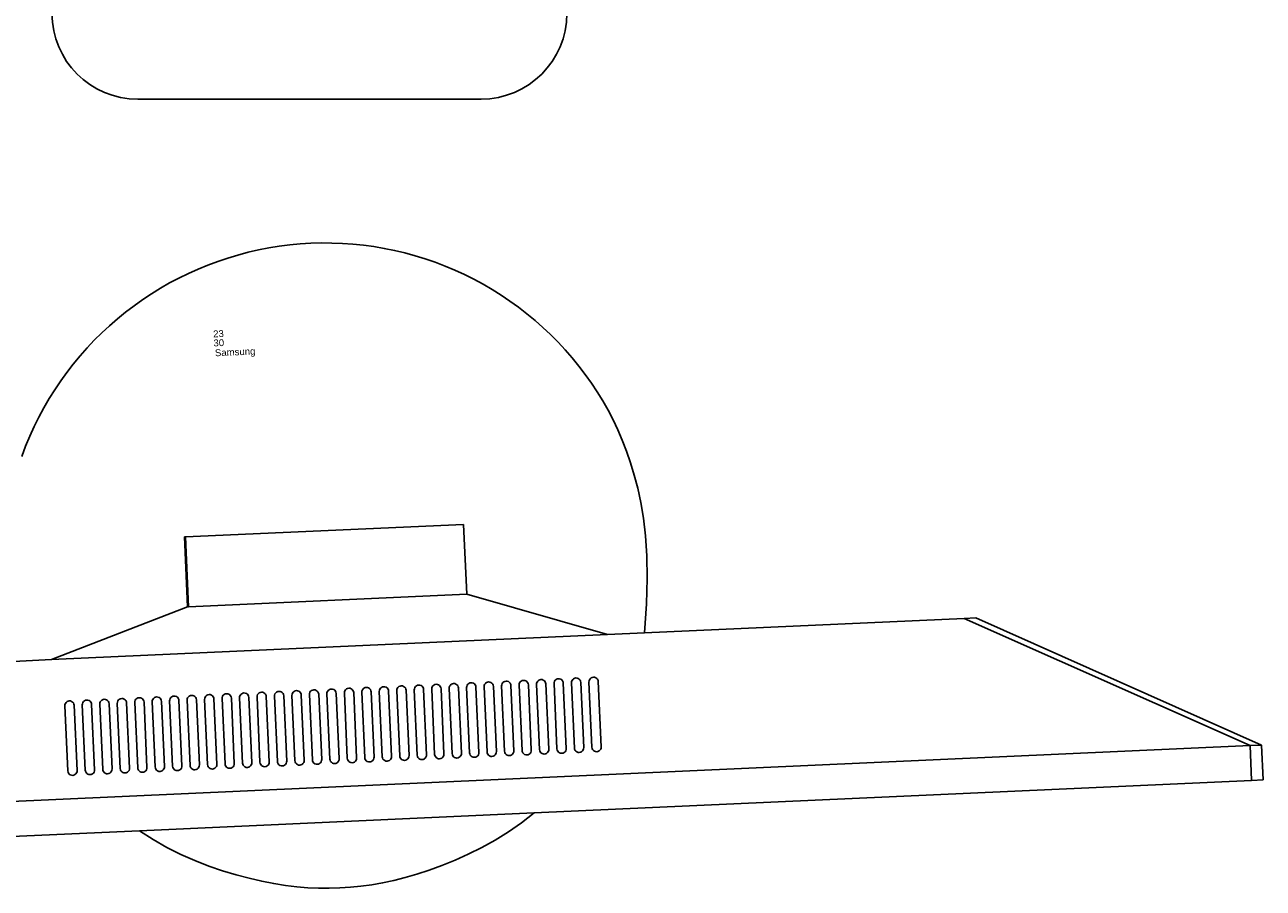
# Model space of a CAD drawing. Header units: inches. Extents: x 38 to 872, y -154 to 346.
# Tile 59 of 99: x 751 to 787, y -61 to -36. Entities that reach past the tile are written whole.
import ezdxf

# ---------------------------------------------------------------- set-up
doc = ezdxf.new("R2010")
doc.units = ezdxf.units.IN
doc.header["$MEASUREMENT"] = 0
doc.layers.add('Edges', color=7, linetype='Continuous')
doc.styles.get("Standard").update_dxf_attribs({"font": 'arial.ttf'})

# ---------------------------------------------------------------- blocks, each defined once
blk = doc.blocks.new('Mesa')
blk.add_lwpolyline([(35.115, 55.723), (45.115, 55.723)])
for centre, start, end in [((35.115, 58.223), 90, 270), ((45.115, 58.223), 270, 90)]:
    blk.add_arc(centre, 2.5, start, end)
for tag, p, flags in [('ID', (4.63, 109.471), 1), ('PC_DISPONIBLES', (4.666, 106.305), 3), ('PC_ACTUALES', (4.642, 104.708), 1)]:
    blk.add_attdef(tag, p, '', height=1, dxfattribs=dict(flags=flags))
blk.add_attdef('POSICION', (4.604, 107.926), '', height=1)
blk = doc.blocks.new('Monitor')
at = {"layer": 'Edges'}
for p, q in [((-3.948, -0.88), (-3.948, 1.157)), ((-3.948, 1.157), (-3.92, 1.157)), ((-3.92, -0.88), (-3.92, 1.157)), ((-3.92, 1.157), (4.192, 1.157)), ((4.192, -0.88), (4.192, 1.157)), ((-7.98, -2.239), (-3.948, -0.88)), ((-3.92, -0.88), (-3.948, -0.88)), ((4.192, -0.88), (-3.92, -0.88)), ((8.235, -2.239), (4.192, -0.88)), ((-7.98, -2.239), (-9.083, -2.239)), ((8.235, -2.239), (-7.98, -2.239)), ((9.31, -2.239), (8.235, -2.239)), ((18.637, -2.239), (9.31, -2.239)), ((18.637, -2.239), (26.788, -6.314)), ((18.637, -2.239), (18.976, -2.239)), ((27.127, -6.314), (18.976, -2.239)), ((-7.645, -3.562), (-7.65, -3.597)), ((-7.65, -3.597), (-7.65, -5.499)), ((-7.645, -3.562), (-7.632, -3.529)), ((-7.61, -3.501), (-7.632, -3.529)), ((-7.582, -3.48), (-7.61, -3.501)), ((-7.549, -3.466), (-7.582, -3.48)), ((-7.514, -3.462), (-7.549, -3.466)), ((-7.479, -3.466), (-7.514, -3.462)), ((-7.446, -3.48), (-7.479, -3.466)), ((-7.418, -3.501), (-7.446, -3.48)), ((-7.397, -3.529), (-7.418, -3.501)), ((-7.383, -3.562), (-7.397, -3.529)), ((-7.378, -3.597), (-7.383, -3.562)), ((-7.378, -5.499), (-7.378, -3.597)), ((-7.141, -3.597), (-7.136, -3.562)), ((-7.141, -5.499), (-7.141, -3.597)), ((-7.136, -3.562), (-7.122, -3.529)), ((-7.122, -3.529), (-7.101, -3.501)), ((-7.101, -3.501), (-7.073, -3.48)), ((-7.073, -3.48), (-7.04, -3.466)), ((-7.04, -3.466), (-7.005, -3.462)), ((-7.005, -3.462), (-6.97, -3.466)), ((-6.97, -3.466), (-6.937, -3.48)), ((-6.937, -3.48), (-6.909, -3.501)), ((-6.909, -3.501), (-6.887, -3.529)), ((-6.887, -3.529), (-6.874, -3.562)), ((-6.874, -3.562), (-6.869, -3.597)), ((-6.869, -3.597), (-6.869, -5.499)), ((-6.631, -3.597), (-6.627, -3.562)), ((-6.631, -5.499), (-6.631, -3.597)), ((-6.627, -3.562), (-6.613, -3.529)), ((-6.613, -3.529), (-6.591, -3.501)), ((-6.591, -3.501), (-6.563, -3.48)), ((-6.563, -3.48), (-6.531, -3.466)), ((-6.531, -3.466), (-6.495, -3.462)), ((-6.495, -3.462), (-6.46, -3.466)), ((-6.46, -3.466), (-6.427, -3.48)), ((-6.427, -3.48), (-6.399, -3.501)), ((-6.399, -3.501), (-6.378, -3.529)), ((-6.378, -3.529), (-6.364, -3.562)), ((-6.364, -3.562), (-6.36, -3.597)), ((-6.36, -3.597), (-6.36, -5.499)), ((-6.122, -3.597), (-6.117, -3.562)), ((-6.122, -3.597), (-6.122, -5.499)), ((-6.117, -3.562), (-6.104, -3.529)), ((-6.104, -3.529), (-6.082, -3.501)), ((-6.082, -3.501), (-6.054, -3.48)), ((-6.054, -3.48), (-6.021, -3.466)), ((-6.021, -3.466), (-5.986, -3.462)), ((-5.986, -3.462), (-5.951, -3.466)), ((-5.951, -3.466), (-5.918, -3.48)), ((-5.918, -3.48), (-5.89, -3.501)), ((-5.89, -3.501), (-5.868, -3.529)), ((-5.868, -3.529), (-5.855, -3.562)), ((-5.855, -3.562), (-5.85, -3.597)), ((-5.85, -3.597), (-5.85, -5.499)), ((-5.612, -3.597), (-5.608, -3.562)), ((-5.612, -3.597), (-5.612, -5.499)), ((-5.608, -3.562), (-5.594, -3.529)), ((-5.594, -3.529), (-5.573, -3.501)), ((-5.573, -3.501), (-5.544, -3.48)), ((-5.544, -3.48), (-5.512, -3.466)), ((-5.512, -3.466), (-5.477, -3.462)), ((-5.477, -3.462), (-5.441, -3.466)), ((-5.441, -3.466), (-5.409, -3.48)), ((-5.409, -3.48), (-5.38, -3.501)), ((-5.38, -3.501), (-5.359, -3.529)), ((-5.359, -3.529), (-5.345, -3.562)), ((-5.345, -3.562), (-5.341, -3.597)), ((-5.341, -3.597), (-5.341, -5.499)), ((-5.103, -3.597), (-5.098, -3.562)), ((-5.103, -3.597), (-5.103, -5.499)), ((-5.085, -3.529), (-5.098, -3.562)), ((-5.063, -3.501), (-5.085, -3.529)), ((-5.035, -3.48), (-5.063, -3.501)), ((-5.002, -3.466), (-5.035, -3.48)), ((-4.967, -3.462), (-5.002, -3.466)), ((-4.932, -3.466), (-4.967, -3.462)), ((-4.899, -3.48), (-4.932, -3.466)), ((-4.871, -3.501), (-4.899, -3.48)), ((-4.849, -3.529), (-4.871, -3.501)), ((-4.836, -3.562), (-4.849, -3.529)), ((-4.831, -3.597), (-4.836, -3.562)), ((-4.831, -5.499), (-4.831, -3.597)), ((-4.589, -3.562), (-4.594, -3.597)), ((-4.594, -3.597), (-4.594, -5.499)), ((-4.575, -3.529), (-4.589, -3.562)), ((-4.554, -3.501), (-4.575, -3.529)), ((-4.526, -3.48), (-4.554, -3.501)), ((-4.493, -3.466), (-4.526, -3.48)), ((-4.458, -3.462), (-4.493, -3.466)), ((-4.423, -3.466), (-4.458, -3.462)), ((-4.39, -3.48), (-4.423, -3.466)), ((-4.362, -3.501), (-4.39, -3.48)), ((-4.34, -3.529), (-4.362, -3.501)), ((-4.326, -3.562), (-4.34, -3.529)), ((-4.322, -3.597), (-4.326, -3.562)), ((-4.322, -5.499), (-4.322, -3.597)), ((-4.079, -3.562), (-4.084, -3.597)), ((-4.084, -3.597), (-4.084, -5.499)), ((-4.066, -3.529), (-4.079, -3.562)), ((-4.044, -3.501), (-4.066, -3.529)), ((-4.016, -3.48), (-4.044, -3.501)), ((-3.983, -3.466), (-4.016, -3.48)), ((-3.948, -3.462), (-3.983, -3.466)), ((-3.913, -3.466), (-3.948, -3.462)), ((-3.88, -3.48), (-3.913, -3.466)), ((-3.852, -3.501), (-3.88, -3.48)), ((-3.831, -3.529), (-3.852, -3.501)), ((-3.817, -3.562), (-3.831, -3.529)), ((-3.812, -3.597), (-3.817, -3.562)), ((-3.812, -5.499), (-3.812, -3.597)), ((-3.57, -3.562), (-3.575, -3.597)), ((-3.575, -3.597), (-3.575, -5.499)), ((-3.556, -3.529), (-3.57, -3.562)), ((-3.535, -3.501), (-3.556, -3.529)), ((-3.507, -3.48), (-3.535, -3.501)), ((-3.474, -3.466), (-3.507, -3.48)), ((-3.439, -3.462), (-3.474, -3.466)), ((-3.404, -3.466), (-3.439, -3.462)), ((-3.371, -3.48), (-3.404, -3.466)), ((-3.343, -3.501), (-3.371, -3.48)), ((-3.321, -3.529), (-3.343, -3.501)), ((-3.308, -3.562), (-3.321, -3.529)), ((-3.303, -3.597), (-3.308, -3.562)), ((-3.303, -5.499), (-3.303, -3.597)), ((-3.065, -3.597), (-3.061, -3.562)), ((-3.065, -3.597), (-3.065, -5.499)), ((-3.061, -3.562), (-3.047, -3.529)), ((-3.047, -3.529), (-3.025, -3.501)), ((-3.025, -3.501), (-2.997, -3.48)), ((-2.997, -3.48), (-2.965, -3.466)), ((-2.965, -3.466), (-2.929, -3.462)), ((-2.929, -3.462), (-2.894, -3.466)), ((-2.894, -3.466), (-2.861, -3.48)), ((-2.861, -3.48), (-2.833, -3.501)), ((-2.833, -3.501), (-2.812, -3.529)), ((-2.812, -3.529), (-2.798, -3.562)), ((-2.798, -3.562), (-2.794, -3.597)), ((-2.794, -3.597), (-2.794, -5.499)), ((-2.556, -3.597), (-2.551, -3.562)), ((-2.556, -3.597), (-2.556, -5.499)), ((-2.551, -3.562), (-2.538, -3.529)), ((-2.538, -3.529), (-2.516, -3.501)), ((-2.516, -3.501), (-2.488, -3.48)), ((-2.488, -3.48), (-2.455, -3.466)), ((-2.455, -3.466), (-2.42, -3.462)), ((-2.42, -3.462), (-2.385, -3.466)), ((-2.385, -3.466), (-2.352, -3.48)), ((-2.352, -3.48), (-2.324, -3.501)), ((-2.324, -3.501), (-2.302, -3.529)), ((-2.302, -3.529), (-2.289, -3.562)), ((-2.289, -3.562), (-2.284, -3.597)), ((-2.284, -3.597), (-2.284, -5.499)), ((-2.046, -3.597), (-2.042, -3.562)), ((-2.046, -3.597), (-2.046, -5.499)), ((-2.042, -3.562), (-2.028, -3.529)), ((-2.028, -3.529), (-2.007, -3.501)), ((-2.007, -3.501), (-1.978, -3.48)), ((-1.978, -3.48), (-1.946, -3.466)), ((-1.946, -3.466), (-1.91, -3.462)), ((-1.91, -3.462), (-1.875, -3.466)), ((-1.875, -3.466), (-1.843, -3.48)), ((-1.843, -3.48), (-1.814, -3.501)), ((-1.814, -3.501), (-1.793, -3.529)), ((-1.793, -3.529), (-1.779, -3.562)), ((-1.779, -3.562), (-1.775, -3.597)), ((-1.775, -3.597), (-1.775, -5.499)), ((-1.532, -3.562), (-1.537, -3.597)), ((-1.537, -3.597), (-1.537, -5.499)), ((-1.519, -3.529), (-1.532, -3.562)), ((-1.497, -3.501), (-1.519, -3.529)), ((-1.469, -3.48), (-1.497, -3.501)), ((-1.436, -3.466), (-1.469, -3.48)), ((-1.401, -3.462), (-1.436, -3.466)), ((-1.366, -3.466), (-1.401, -3.462)), ((-1.333, -3.48), (-1.366, -3.466)), ((-1.305, -3.501), (-1.333, -3.48)), ((-1.283, -3.529), (-1.305, -3.501)), ((-1.27, -3.562), (-1.283, -3.529)), ((-1.265, -3.597), (-1.27, -3.562)), ((-1.265, -5.499), (-1.265, -3.597)), ((-1.023, -3.562), (-1.027, -3.597)), ((-1.027, -3.597), (-1.027, -5.499)), ((-1.009, -3.529), (-1.023, -3.562)), ((-0.988, -3.501), (-1.009, -3.529)), ((-0.96, -3.48), (-0.988, -3.501)), ((-0.927, -3.466), (-0.96, -3.48)), ((-0.892, -3.462), (-0.927, -3.466)), ((-0.856, -3.466), (-0.892, -3.462)), ((-0.824, -3.48), (-0.856, -3.466)), ((-0.796, -3.501), (-0.824, -3.48)), ((-0.774, -3.529), (-0.796, -3.501)), ((-0.76, -3.562), (-0.774, -3.529)), ((-0.756, -3.597), (-0.76, -3.562)), ((-0.756, -5.499), (-0.756, -3.597)), ((-0.513, -3.562), (-0.518, -3.597)), ((-0.518, -3.597), (-0.518, -5.499)), ((-0.5, -3.529), (-0.513, -3.562)), ((-0.478, -3.501), (-0.5, -3.529)), ((-0.45, -3.48), (-0.478, -3.501)), ((-0.417, -3.466), (-0.45, -3.48)), ((-0.382, -3.462), (-0.417, -3.466)), ((-0.347, -3.466), (-0.382, -3.462)), ((-0.314, -3.48), (-0.347, -3.466)), ((-0.286, -3.501), (-0.314, -3.48)), ((-0.265, -3.529), (-0.286, -3.501)), ((-0.251, -3.562), (-0.265, -3.529)), ((-0.246, -3.597), (-0.251, -3.562)), ((-0.246, -5.499), (-0.246, -3.597)), ((-0.009, -3.597), (-0.004, -3.562)), ((-0.009, -3.597), (-0.009, -5.499)), ((-0.004, -3.562), (0.01, -3.529)), ((0.01, -3.529), (0.031, -3.501)), ((0.031, -3.501), (0.059, -3.48)), ((0.059, -3.48), (0.092, -3.466)), ((0.092, -3.466), (0.127, -3.462)), ((0.127, -3.462), (0.162, -3.466)), ((0.162, -3.466), (0.195, -3.48)), ((0.195, -3.48), (0.223, -3.501)), ((0.223, -3.501), (0.245, -3.529)), ((0.245, -3.529), (0.258, -3.562)), ((0.258, -3.562), (0.263, -3.597)), ((0.263, -3.597), (0.263, -5.499)), ((0.501, -3.597), (0.505, -3.562)), ((0.501, -3.597), (0.501, -5.499)), ((0.519, -3.529), (0.505, -3.562)), ((0.541, -3.501), (0.519, -3.529)), ((0.569, -3.48), (0.541, -3.501)), ((0.602, -3.466), (0.569, -3.48)), ((0.637, -3.462), (0.602, -3.466)), ((0.672, -3.466), (0.637, -3.462)), ((0.705, -3.48), (0.672, -3.466)), ((0.733, -3.501), (0.705, -3.48)), ((0.754, -3.529), (0.733, -3.501)), ((0.768, -3.562), (0.754, -3.529)), ((0.773, -3.597), (0.768, -3.562)), ((0.773, -5.499), (0.773, -3.597)), ((1.015, -3.562), (1.01, -3.597)), ((1.01, -3.597), (1.01, -5.499)), ((1.028, -3.529), (1.015, -3.562)), ((1.05, -3.501), (1.028, -3.529)), ((1.078, -3.48), (1.05, -3.501)), ((1.111, -3.466), (1.078, -3.48)), ((1.146, -3.462), (1.111, -3.466)), ((1.181, -3.466), (1.146, -3.462)), ((1.214, -3.48), (1.181, -3.466)), ((1.242, -3.501), (1.214, -3.48)), ((1.264, -3.529), (1.242, -3.501)), ((1.277, -3.562), (1.264, -3.529)), ((1.282, -3.597), (1.277, -3.562)), ((1.282, -5.499), (1.282, -3.597)), ((1.524, -3.562), (1.52, -3.597)), ((1.52, -3.597), (1.52, -5.499)), ((1.538, -3.529), (1.524, -3.562)), ((1.559, -3.501), (1.538, -3.529)), ((1.588, -3.48), (1.559, -3.501)), ((1.62, -3.466), (1.588, -3.48)), ((1.656, -3.462), (1.62, -3.466)), ((1.691, -3.466), (1.656, -3.462)), ((1.723, -3.48), (1.691, -3.466)), ((1.752, -3.501), (1.723, -3.48)), ((1.773, -3.529), (1.752, -3.501)), ((1.787, -3.562), (1.773, -3.529)), ((1.791, -3.597), (1.787, -3.562)), ((1.791, -5.499), (1.791, -3.597)), ((2.034, -3.562), (2.029, -3.597)), ((2.029, -3.597), (2.029, -5.499)), ((2.047, -3.529), (2.034, -3.562)), ((2.069, -3.501), (2.047, -3.529)), ((2.097, -3.48), (2.069, -3.501)), ((2.13, -3.466), (2.097, -3.48)), ((2.165, -3.462), (2.13, -3.466)), ((2.2, -3.466), (2.165, -3.462)), ((2.233, -3.48), (2.2, -3.466)), ((2.261, -3.501), (2.233, -3.48)), ((2.283, -3.529), (2.261, -3.501)), ((2.296, -3.562), (2.283, -3.529)), ((2.301, -3.597), (2.296, -3.562)), ((2.301, -5.499), (2.301, -3.597)), ((2.543, -3.562), (2.539, -3.597)), ((2.539, -3.597), (2.539, -5.499)), ((2.557, -3.529), (2.543, -3.562)), ((2.578, -3.501), (2.557, -3.529)), ((2.606, -3.48), (2.578, -3.501)), ((2.639, -3.466), (2.606, -3.48)), ((2.674, -3.462), (2.639, -3.466)), ((2.71, -3.466), (2.674, -3.462)), ((2.742, -3.48), (2.71, -3.466)), ((2.77, -3.501), (2.742, -3.48)), ((2.792, -3.529), (2.77, -3.501)), ((2.806, -3.562), (2.792, -3.529)), ((2.81, -3.597), (2.806, -3.562)), ((2.81, -5.499), (2.81, -3.597)), ((3.053, -3.562), (3.048, -3.597)), ((3.048, -3.597), (3.048, -5.499)), ((3.053, -3.562), (3.066, -3.529)), ((3.066, -3.529), (3.088, -3.501)), ((3.088, -3.501), (3.116, -3.48)), ((3.116, -3.48), (3.149, -3.466)), ((3.149, -3.466), (3.184, -3.462)), ((3.184, -3.462), (3.219, -3.466)), ((3.219, -3.466), (3.252, -3.48)), ((3.28, -3.501), (3.252, -3.48)), ((3.301, -3.529), (3.28, -3.501)), ((3.315, -3.562), (3.301, -3.529)), ((3.32, -3.597), (3.315, -3.562)), ((3.32, -5.499), (3.32, -3.597)), ((3.562, -3.562), (3.557, -3.597)), ((3.557, -3.597), (3.557, -5.499)), ((3.576, -3.529), (3.562, -3.562)), ((3.597, -3.501), (3.576, -3.529)), ((3.625, -3.48), (3.597, -3.501)), ((3.658, -3.466), (3.625, -3.48)), ((3.693, -3.462), (3.658, -3.466)), ((3.728, -3.466), (3.693, -3.462)), ((3.761, -3.48), (3.728, -3.466)), ((3.789, -3.501), (3.761, -3.48)), ((3.811, -3.529), (3.789, -3.501)), ((3.825, -3.562), (3.811, -3.529)), ((3.829, -3.597), (3.825, -3.562)), ((3.829, -5.499), (3.829, -3.597)), ((4.071, -3.562), (4.067, -3.597)), ((4.067, -3.597), (4.067, -5.499)), ((4.085, -3.529), (4.071, -3.562)), ((4.107, -3.501), (4.085, -3.529)), ((4.135, -3.48), (4.107, -3.501)), ((4.168, -3.466), (4.135, -3.48)), ((4.203, -3.462), (4.168, -3.466)), ((4.238, -3.466), (4.203, -3.462)), ((4.271, -3.48), (4.238, -3.466)), ((4.299, -3.501), (4.271, -3.48)), ((4.32, -3.529), (4.299, -3.501)), ((4.334, -3.562), (4.32, -3.529)), ((4.339, -3.597), (4.334, -3.562)), ((4.339, -5.499), (4.339, -3.597)), ((4.581, -3.562), (4.576, -3.597)), ((4.576, -3.597), (4.576, -5.499)), ((4.595, -3.529), (4.581, -3.562)), ((4.616, -3.501), (4.595, -3.529)), ((4.644, -3.48), (4.616, -3.501)), ((4.677, -3.466), (4.644, -3.48)), ((4.712, -3.462), (4.677, -3.466)), ((4.747, -3.466), (4.712, -3.462)), ((4.78, -3.48), (4.747, -3.466)), ((4.808, -3.501), (4.78, -3.48)), ((4.83, -3.529), (4.808, -3.501)), ((4.843, -3.562), (4.83, -3.529)), ((4.848, -3.597), (4.843, -3.562)), ((4.848, -5.499), (4.848, -3.597)), ((5.086, -3.597), (5.09, -3.562)), ((5.086, -3.597), (5.086, -5.499)), ((5.104, -3.529), (5.09, -3.562)), ((5.126, -3.501), (5.104, -3.529)), ((5.154, -3.48), (5.126, -3.501)), ((5.186, -3.466), (5.154, -3.48)), ((5.222, -3.462), (5.186, -3.466)), ((5.257, -3.466), (5.222, -3.462)), ((5.29, -3.48), (5.257, -3.466)), ((5.318, -3.501), (5.29, -3.48)), ((5.339, -3.529), (5.318, -3.501)), ((5.353, -3.562), (5.339, -3.529)), ((5.357, -3.597), (5.353, -3.562)), ((5.357, -5.499), (5.357, -3.597)), ((5.6, -3.562), (5.595, -3.597)), ((5.595, -3.597), (5.595, -5.499)), ((5.613, -3.529), (5.6, -3.562)), ((5.635, -3.501), (5.613, -3.529)), ((5.663, -3.48), (5.635, -3.501)), ((5.696, -3.466), (5.663, -3.48)), ((5.731, -3.462), (5.696, -3.466)), ((5.766, -3.466), (5.731, -3.462)), ((5.799, -3.48), (5.766, -3.466)), ((5.827, -3.501), (5.799, -3.48)), ((5.849, -3.529), (5.827, -3.501)), ((5.862, -3.562), (5.849, -3.529)), ((5.867, -3.597), (5.862, -3.562)), ((5.867, -5.499), (5.867, -3.597)), ((6.109, -3.562), (6.105, -3.597)), ((6.105, -3.597), (6.105, -5.499)), ((6.123, -3.529), (6.109, -3.562)), ((6.144, -3.501), (6.123, -3.529)), ((6.173, -3.48), (6.144, -3.501)), ((6.205, -3.466), (6.173, -3.48)), ((6.24, -3.462), (6.205, -3.466)), ((6.276, -3.466), (6.24, -3.462)), ((6.308, -3.48), (6.276, -3.466)), ((6.337, -3.501), (6.308, -3.48)), ((6.358, -3.529), (6.337, -3.501)), ((6.372, -3.562), (6.358, -3.529)), ((6.376, -3.597), (6.372, -3.562)), ((6.376, -5.499), (6.376, -3.597)), ((6.614, -3.597), (6.619, -3.562)), ((6.614, -3.597), (6.614, -5.499)), ((6.632, -3.529), (6.619, -3.562)), ((6.654, -3.501), (6.632, -3.529)), ((6.682, -3.48), (6.654, -3.501)), ((6.715, -3.466), (6.682, -3.48)), ((6.75, -3.462), (6.715, -3.466)), ((6.785, -3.466), (6.75, -3.462)), ((6.818, -3.48), (6.785, -3.466)), ((6.846, -3.501), (6.818, -3.48)), ((6.868, -3.529), (6.846, -3.501)), ((6.881, -3.562), (6.868, -3.529)), ((6.886, -3.597), (6.881, -3.562)), ((6.886, -5.499), (6.886, -3.597)), ((7.128, -3.562), (7.123, -3.597)), ((7.123, -3.597), (7.123, -5.499)), ((7.142, -3.529), (7.128, -3.562)), ((7.163, -3.501), (7.142, -3.529)), ((7.191, -3.48), (7.163, -3.501)), ((7.224, -3.466), (7.191, -3.48)), ((7.259, -3.462), (7.224, -3.466)), ((7.294, -3.466), (7.259, -3.462)), ((7.327, -3.48), (7.294, -3.466)), ((7.355, -3.501), (7.327, -3.48)), ((7.377, -3.529), (7.355, -3.501)), ((7.391, -3.562), (7.377, -3.529)), ((7.395, -3.597), (7.391, -3.562)), ((7.395, -5.499), (7.395, -3.597)), ((7.638, -3.562), (7.633, -3.597)), ((7.633, -3.597), (7.633, -5.499)), ((7.638, -3.562), (7.651, -3.529)), ((7.651, -3.529), (7.673, -3.501)), ((7.673, -3.501), (7.701, -3.48)), ((7.701, -3.48), (7.734, -3.466)), ((7.769, -3.462), (7.734, -3.466)), ((7.804, -3.466), (7.769, -3.462)), ((7.837, -3.48), (7.804, -3.466)), ((7.865, -3.501), (7.837, -3.48)), ((7.886, -3.529), (7.865, -3.501)), ((7.9, -3.562), (7.886, -3.529)), ((7.905, -3.597), (7.9, -3.562)), ((7.905, -5.499), (7.905, -3.597)), ((-7.65, -5.499), (-7.645, -5.534)), ((-7.645, -5.534), (-7.632, -5.567)), ((-7.632, -5.567), (-7.61, -5.595)), ((-7.61, -5.595), (-7.582, -5.617)), ((-7.582, -5.617), (-7.549, -5.631)), ((-7.549, -5.631), (-7.514, -5.635)), ((-7.514, -5.635), (-7.479, -5.631)), ((-7.479, -5.631), (-7.446, -5.617)), ((-7.446, -5.617), (-7.418, -5.595)), ((-7.418, -5.595), (-7.397, -5.567)), ((-7.397, -5.567), (-7.383, -5.534)), ((-7.383, -5.534), (-7.378, -5.499)), ((-7.136, -5.534), (-7.141, -5.499)), ((-7.122, -5.567), (-7.136, -5.534)), ((-7.101, -5.595), (-7.122, -5.567)), ((-7.073, -5.617), (-7.101, -5.595)), ((-7.04, -5.631), (-7.073, -5.617)), ((-7.005, -5.635), (-7.04, -5.631)), ((-6.97, -5.631), (-7.005, -5.635)), ((-6.937, -5.617), (-6.97, -5.631)), ((-6.909, -5.595), (-6.937, -5.617)), ((-6.887, -5.567), (-6.909, -5.595)), ((-6.874, -5.534), (-6.887, -5.567)), ((-6.869, -5.499), (-6.874, -5.534)), ((-6.627, -5.534), (-6.631, -5.499)), ((-6.613, -5.567), (-6.627, -5.534)), ((-6.591, -5.595), (-6.613, -5.567)), ((-6.563, -5.617), (-6.591, -5.595)), ((-6.531, -5.631), (-6.563, -5.617)), ((-6.495, -5.635), (-6.531, -5.631)), ((-6.46, -5.631), (-6.495, -5.635)), ((-6.427, -5.617), (-6.46, -5.631)), ((-6.399, -5.595), (-6.427, -5.617)), ((-6.378, -5.567), (-6.399, -5.595)), ((-6.364, -5.534), (-6.378, -5.567)), ((-6.36, -5.499), (-6.364, -5.534)), ((-6.117, -5.534), (-6.122, -5.499)), ((-6.104, -5.567), (-6.117, -5.534)), ((-6.082, -5.595), (-6.104, -5.567)), ((-6.054, -5.617), (-6.082, -5.595)), ((-6.021, -5.631), (-6.054, -5.617)), ((-5.986, -5.635), (-6.021, -5.631)), ((-5.951, -5.631), (-5.986, -5.635)), ((-5.918, -5.617), (-5.951, -5.631)), ((-5.89, -5.595), (-5.918, -5.617)), ((-5.868, -5.567), (-5.89, -5.595)), ((-5.855, -5.534), (-5.868, -5.567)), ((-5.85, -5.499), (-5.855, -5.534)), ((-5.608, -5.534), (-5.612, -5.499)), ((-5.594, -5.567), (-5.608, -5.534)), ((-5.573, -5.595), (-5.594, -5.567)), ((-5.544, -5.617), (-5.573, -5.595)), ((-5.512, -5.631), (-5.544, -5.617)), ((-5.477, -5.635), (-5.512, -5.631)), ((-5.441, -5.631), (-5.477, -5.635)), ((-5.409, -5.617), (-5.441, -5.631)), ((-5.38, -5.595), (-5.409, -5.617)), ((-5.359, -5.567), (-5.38, -5.595)), ((-5.345, -5.534), (-5.359, -5.567)), ((-5.341, -5.499), (-5.345, -5.534)), ((-5.098, -5.534), (-5.103, -5.499)), ((-5.098, -5.534), (-5.085, -5.567)), ((-5.085, -5.567), (-5.063, -5.595)), ((-5.035, -5.617), (-5.063, -5.595)), ((-5.002, -5.631), (-5.035, -5.617)), ((-5.002, -5.631), (-4.967, -5.635)), ((-4.967, -5.635), (-4.932, -5.631)), ((-4.932, -5.631), (-4.899, -5.617)), ((-4.899, -5.617), (-4.871, -5.595)), ((-4.871, -5.595), (-4.849, -5.567)), ((-4.849, -5.567), (-4.836, -5.534)), ((-4.836, -5.534), (-4.831, -5.499)), ((-4.594, -5.499), (-4.589, -5.534)), ((-4.589, -5.534), (-4.575, -5.567)), ((-4.575, -5.567), (-4.554, -5.595)), ((-4.554, -5.595), (-4.526, -5.617)), ((-4.526, -5.617), (-4.493, -5.631)), ((-4.493, -5.631), (-4.458, -5.635)), ((-4.458, -5.635), (-4.423, -5.631)), ((-4.423, -5.631), (-4.39, -5.617)), ((-4.39, -5.617), (-4.362, -5.595)), ((-4.362, -5.595), (-4.34, -5.567)), ((-4.34, -5.567), (-4.326, -5.534)), ((-4.326, -5.534), (-4.322, -5.499)), ((-4.084, -5.499), (-4.079, -5.534)), ((-4.079, -5.534), (-4.066, -5.567)), ((-4.066, -5.567), (-4.044, -5.595)), ((-4.044, -5.595), (-4.016, -5.617)), ((-4.016, -5.617), (-3.983, -5.631)), ((-3.983, -5.631), (-3.948, -5.635)), ((-3.948, -5.635), (-3.913, -5.631)), ((-3.913, -5.631), (-3.88, -5.617)), ((-3.88, -5.617), (-3.852, -5.595)), ((-3.852, -5.595), (-3.831, -5.567)), ((-3.831, -5.567), (-3.817, -5.534)), ((-3.817, -5.534), (-3.812, -5.499)), ((-3.575, -5.499), (-3.57, -5.534)), ((-3.57, -5.534), (-3.556, -5.567)), ((-3.556, -5.567), (-3.535, -5.595)), ((-3.535, -5.595), (-3.507, -5.617)), ((-3.507, -5.617), (-3.474, -5.631)), ((-3.474, -5.631), (-3.439, -5.635)), ((-3.439, -5.635), (-3.404, -5.631)), ((-3.404, -5.631), (-3.371, -5.617)), ((-3.371, -5.617), (-3.343, -5.595)), ((-3.343, -5.595), (-3.321, -5.567)), ((-3.321, -5.567), (-3.308, -5.534)), ((-3.308, -5.534), (-3.303, -5.499)), ((-3.061, -5.534), (-3.065, -5.499)), ((-3.047, -5.567), (-3.061, -5.534)), ((-3.025, -5.595), (-3.047, -5.567)), ((-2.997, -5.617), (-3.025, -5.595)), ((-2.965, -5.631), (-2.997, -5.617)), ((-2.929, -5.635), (-2.965, -5.631)), ((-2.894, -5.631), (-2.929, -5.635)), ((-2.861, -5.617), (-2.894, -5.631)), ((-2.833, -5.595), (-2.861, -5.617)), ((-2.812, -5.567), (-2.833, -5.595)), ((-2.798, -5.534), (-2.812, -5.567)), ((-2.794, -5.499), (-2.798, -5.534)), ((-2.551, -5.534), (-2.556, -5.499)), ((-2.538, -5.567), (-2.551, -5.534)), ((-2.516, -5.595), (-2.538, -5.567)), ((-2.488, -5.617), (-2.516, -5.595)), ((-2.455, -5.631), (-2.488, -5.617)), ((-2.42, -5.635), (-2.455, -5.631)), ((-2.385, -5.631), (-2.42, -5.635)), ((-2.352, -5.617), (-2.385, -5.631)), ((-2.324, -5.595), (-2.352, -5.617)), ((-2.302, -5.567), (-2.324, -5.595)), ((-2.289, -5.534), (-2.302, -5.567)), ((-2.284, -5.499), (-2.289, -5.534)), ((-2.042, -5.534), (-2.046, -5.499)), ((-2.028, -5.567), (-2.042, -5.534)), ((-2.007, -5.595), (-2.028, -5.567)), ((-1.978, -5.617), (-2.007, -5.595)), ((-1.946, -5.631), (-1.978, -5.617)), ((-1.91, -5.635), (-1.946, -5.631)), ((-1.875, -5.631), (-1.91, -5.635)), ((-1.843, -5.617), (-1.875, -5.631)), ((-1.814, -5.595), (-1.843, -5.617)), ((-1.793, -5.567), (-1.814, -5.595)), ((-1.779, -5.534), (-1.793, -5.567)), ((-1.775, -5.499), (-1.779, -5.534)), ((-1.537, -5.499), (-1.532, -5.534)), ((-1.532, -5.534), (-1.519, -5.567)), ((-1.519, -5.567), (-1.497, -5.595)), ((-1.497, -5.595), (-1.469, -5.617)), ((-1.469, -5.617), (-1.436, -5.631)), ((-1.436, -5.631), (-1.401, -5.635)), ((-1.401, -5.635), (-1.366, -5.631)), ((-1.366, -5.631), (-1.333, -5.617)), ((-1.333, -5.617), (-1.305, -5.595)), ((-1.305, -5.595), (-1.283, -5.567)), ((-1.283, -5.567), (-1.27, -5.534)), ((-1.27, -5.534), (-1.265, -5.499)), ((-1.027, -5.499), (-1.023, -5.534)), ((-1.023, -5.534), (-1.009, -5.567)), ((-1.009, -5.567), (-0.988, -5.595)), ((-0.988, -5.595), (-0.96, -5.617)), ((-0.96, -5.617), (-0.927, -5.631)), ((-0.927, -5.631), (-0.892, -5.635)), ((-0.892, -5.635), (-0.856, -5.631)), ((-0.856, -5.631), (-0.824, -5.617)), ((-0.824, -5.617), (-0.796, -5.595)), ((-0.796, -5.595), (-0.774, -5.567)), ((-0.774, -5.567), (-0.76, -5.534)), ((-0.76, -5.534), (-0.756, -5.499)), ((-0.518, -5.499), (-0.513, -5.534)), ((-0.513, -5.534), (-0.5, -5.567)), ((-0.5, -5.567), (-0.478, -5.595)), ((-0.478, -5.595), (-0.45, -5.617)), ((-0.45, -5.617), (-0.417, -5.631)), ((-0.417, -5.631), (-0.382, -5.635)), ((-0.382, -5.635), (-0.347, -5.631)), ((-0.347, -5.631), (-0.314, -5.617)), ((-0.314, -5.617), (-0.286, -5.595)), ((-0.286, -5.595), (-0.265, -5.567)), ((-0.265, -5.567), (-0.251, -5.534)), ((-0.251, -5.534), (-0.246, -5.499)), ((-0.004, -5.534), (-0.009, -5.499)), ((0.01, -5.567), (-0.004, -5.534)), ((0.031, -5.595), (0.01, -5.567)), ((0.059, -5.617), (0.031, -5.595)), ((0.092, -5.631), (0.059, -5.617)), ((0.127, -5.635), (0.092, -5.631)), ((0.162, -5.631), (0.127, -5.635)), ((0.195, -5.617), (0.162, -5.631)), ((0.223, -5.595), (0.195, -5.617)), ((0.245, -5.567), (0.223, -5.595)), ((0.258, -5.534), (0.245, -5.567)), ((0.263, -5.499), (0.258, -5.534)), ((0.501, -5.499), (0.505, -5.534)), ((0.505, -5.534), (0.519, -5.567)), ((0.519, -5.567), (0.541, -5.595)), ((0.541, -5.595), (0.569, -5.617)), ((0.569, -5.617), (0.602, -5.631)), ((0.602, -5.631), (0.637, -5.635)), ((0.637, -5.635), (0.672, -5.631)), ((0.672, -5.631), (0.705, -5.617)), ((0.705, -5.617), (0.733, -5.595)), ((0.733, -5.595), (0.754, -5.567)), ((0.754, -5.567), (0.768, -5.534)), ((0.768, -5.534), (0.773, -5.499)), ((1.01, -5.499), (1.015, -5.534)), ((1.015, -5.534), (1.028, -5.567)), ((1.028, -5.567), (1.05, -5.595)), ((1.05, -5.595), (1.078, -5.617)), ((1.078, -5.617), (1.111, -5.631)), ((1.111, -5.631), (1.146, -5.635)), ((1.146, -5.635), (1.181, -5.631)), ((1.181, -5.631), (1.214, -5.617)), ((1.214, -5.617), (1.242, -5.595)), ((1.242, -5.595), (1.264, -5.567)), ((1.264, -5.567), (1.277, -5.534)), ((1.277, -5.534), (1.282, -5.499)), ((1.52, -5.499), (1.524, -5.534)), ((1.524, -5.534), (1.538, -5.567)), ((1.538, -5.567), (1.559, -5.595)), ((1.559, -5.595), (1.588, -5.617)), ((1.588, -5.617), (1.62, -5.631)), ((1.62, -5.631), (1.656, -5.635)), ((1.656, -5.635), (1.691, -5.631)), ((1.691, -5.631), (1.723, -5.617)), ((1.723, -5.617), (1.752, -5.595)), ((1.752, -5.595), (1.773, -5.567)), ((1.773, -5.567), (1.787, -5.534)), ((1.787, -5.534), (1.791, -5.499)), ((2.029, -5.499), (2.034, -5.534)), ((2.034, -5.534), (2.047, -5.567)), ((2.047, -5.567), (2.069, -5.595)), ((2.069, -5.595), (2.097, -5.617)), ((2.097, -5.617), (2.13, -5.631)), ((2.13, -5.631), (2.165, -5.635)), ((2.165, -5.635), (2.2, -5.631)), ((2.2, -5.631), (2.233, -5.617)), ((2.233, -5.617), (2.261, -5.595)), ((2.261, -5.595), (2.283, -5.567)), ((2.283, -5.567), (2.296, -5.534)), ((2.296, -5.534), (2.301, -5.499)), ((2.539, -5.499), (2.543, -5.534)), ((2.543, -5.534), (2.557, -5.567)), ((2.557, -5.567), (2.578, -5.595)), ((2.578, -5.595), (2.606, -5.617)), ((2.606, -5.617), (2.639, -5.631)), ((2.639, -5.631), (2.674, -5.635)), ((2.674, -5.635), (2.71, -5.631)), ((2.71, -5.631), (2.742, -5.617)), ((2.742, -5.617), (2.77, -5.595)), ((2.77, -5.595), (2.792, -5.567)), ((2.792, -5.567), (2.806, -5.534)), ((2.806, -5.534), (2.81, -5.499)), ((3.048, -5.499), (3.053, -5.534)), ((3.053, -5.534), (3.066, -5.567)), ((3.066, -5.567), (3.088, -5.595)), ((3.088, -5.595), (3.116, -5.617)), ((3.116, -5.617), (3.149, -5.631)), ((3.149, -5.631), (3.184, -5.635)), ((3.184, -5.635), (3.219, -5.631)), ((3.219, -5.631), (3.252, -5.617)), ((3.252, -5.617), (3.28, -5.595)), ((3.28, -5.595), (3.301, -5.567)), ((3.301, -5.567), (3.315, -5.534)), ((3.315, -5.534), (3.32, -5.499)), ((3.557, -5.499), (3.562, -5.534)), ((3.562, -5.534), (3.576, -5.567)), ((3.576, -5.567), (3.597, -5.595)), ((3.597, -5.595), (3.625, -5.617)), ((3.625, -5.617), (3.658, -5.631)), ((3.658, -5.631), (3.693, -5.635)), ((3.693, -5.635), (3.728, -5.631)), ((3.728, -5.631), (3.761, -5.617)), ((3.761, -5.617), (3.789, -5.595)), ((3.789, -5.595), (3.811, -5.567)), ((3.811, -5.567), (3.825, -5.534)), ((3.825, -5.534), (3.829, -5.499)), ((4.067, -5.499), (4.071, -5.534)), ((4.071, -5.534), (4.085, -5.567)), ((4.085, -5.567), (4.107, -5.595)), ((4.107, -5.595), (4.135, -5.617)), ((4.135, -5.617), (4.168, -5.631)), ((4.168, -5.631), (4.203, -5.635)), ((4.203, -5.635), (4.238, -5.631)), ((4.238, -5.631), (4.271, -5.617)), ((4.271, -5.617), (4.299, -5.595)), ((4.299, -5.595), (4.32, -5.567)), ((4.32, -5.567), (4.334, -5.534)), ((4.334, -5.534), (4.339, -5.499)), ((4.576, -5.499), (4.581, -5.534)), ((4.581, -5.534), (4.595, -5.567)), ((4.595, -5.567), (4.616, -5.595)), ((4.616, -5.595), (4.644, -5.617)), ((4.644, -5.617), (4.677, -5.631)), ((4.677, -5.631), (4.712, -5.635)), ((4.712, -5.635), (4.747, -5.631)), ((4.747, -5.631), (4.78, -5.617)), ((4.78, -5.617), (4.808, -5.595)), ((4.808, -5.595), (4.83, -5.567)), ((4.83, -5.567), (4.843, -5.534)), ((4.843, -5.534), (4.848, -5.499)), ((5.09, -5.534), (5.086, -5.499)), ((5.104, -5.567), (5.09, -5.534)), ((5.104, -5.567), (5.126, -5.595)), ((5.126, -5.595), (5.154, -5.617)), ((5.154, -5.617), (5.186, -5.631)), ((5.186, -5.631), (5.222, -5.635)), ((5.222, -5.635), (5.257, -5.631)), ((5.257, -5.631), (5.29, -5.617)), ((5.29, -5.617), (5.318, -5.595)), ((5.318, -5.595), (5.339, -5.567)), ((5.339, -5.567), (5.353, -5.534)), ((5.353, -5.534), (5.357, -5.499)), ((5.595, -5.499), (5.6, -5.534)), ((5.6, -5.534), (5.613, -5.567)), ((5.613, -5.567), (5.635, -5.595)), ((5.635, -5.595), (5.663, -5.617)), ((5.663, -5.617), (5.696, -5.631)), ((5.696, -5.631), (5.731, -5.635)), ((5.731, -5.635), (5.766, -5.631)), ((5.766, -5.631), (5.799, -5.617)), ((5.799, -5.617), (5.827, -5.595)), ((5.827, -5.595), (5.849, -5.567)), ((5.849, -5.567), (5.862, -5.534)), ((5.862, -5.534), (5.867, -5.499)), ((6.105, -5.499), (6.109, -5.534)), ((6.109, -5.534), (6.123, -5.567)), ((6.123, -5.567), (6.144, -5.595)), ((6.144, -5.595), (6.173, -5.617)), ((6.173, -5.617), (6.205, -5.631)), ((6.205, -5.631), (6.24, -5.635)), ((6.24, -5.635), (6.276, -5.631)), ((6.276, -5.631), (6.308, -5.617)), ((6.308, -5.617), (6.337, -5.595)), ((6.337, -5.595), (6.358, -5.567)), ((6.358, -5.567), (6.372, -5.534)), ((6.372, -5.534), (6.376, -5.499)), ((6.619, -5.534), (6.614, -5.499)), ((6.632, -5.567), (6.619, -5.534)), ((6.654, -5.595), (6.632, -5.567)), ((6.682, -5.617), (6.654, -5.595)), ((6.715, -5.631), (6.682, -5.617)), ((6.75, -5.635), (6.715, -5.631)), ((6.785, -5.631), (6.75, -5.635)), ((6.818, -5.617), (6.785, -5.631)), ((6.846, -5.595), (6.818, -5.617)), ((6.846, -5.595), (6.868, -5.567)), ((6.868, -5.567), (6.881, -5.534)), ((6.881, -5.534), (6.886, -5.499)), ((7.123, -5.499), (7.128, -5.534)), ((7.128, -5.534), (7.142, -5.567)), ((7.142, -5.567), (7.163, -5.595)), ((7.163, -5.595), (7.191, -5.617)), ((7.191, -5.617), (7.224, -5.631)), ((7.224, -5.631), (7.259, -5.635)), ((7.259, -5.635), (7.294, -5.631)), ((7.294, -5.631), (7.327, -5.617)), ((7.327, -5.617), (7.355, -5.595)), ((7.355, -5.595), (7.377, -5.567)), ((7.377, -5.567), (7.391, -5.534)), ((7.391, -5.534), (7.395, -5.499)), ((7.633, -5.499), (7.638, -5.534)), ((7.638, -5.534), (7.651, -5.567)), ((7.651, -5.567), (7.673, -5.595)), ((7.673, -5.595), (7.701, -5.617)), ((7.701, -5.617), (7.734, -5.631)), ((7.734, -5.631), (7.769, -5.635)), ((7.769, -5.635), (7.804, -5.631)), ((7.804, -5.631), (7.837, -5.617)), ((7.837, -5.617), (7.865, -5.595)), ((7.865, -5.595), (7.886, -5.567)), ((7.886, -5.567), (7.9, -5.534)), ((7.9, -5.534), (7.905, -5.499)), ((-26.533, -6.314), (26.788, -6.314)), ((26.788, -7.333), (26.788, -6.314)), ((26.788, -6.314), (27.127, -6.314)), ((27.127, -7.333), (27.127, -6.314)), ((-5.637, -7.333), (-26.533, -7.333)), ((-5.637, -7.333), (5.863, -7.333)), ((5.863, -7.333), (26.788, -7.333)), ((26.788, -7.333), (27.127, -7.333))]:
    blk.add_line(p, q, dxfattribs=at)
for points in [[(9.31, -2.239), (9.406, -1.399), (9.462, -0.657), (9.482, 0), (9.473, 0.581), (9.437, 1.098), (9.38, 1.56), (9.307, 1.98), (9.221, 2.367), (9.128, 2.73), (9.027, 3.074), (8.919, 3.4), (8.802, 3.711), (8.678, 4.008), (8.545, 4.293), (8.405, 4.57), (8.255, 4.839), (8.097, 5.103), (7.93, 5.362), (7.755, 5.614), (7.572, 5.862), (7.381, 6.103), (7.182, 6.337), (6.975, 6.565), (6.761, 6.786), (6.54, 7), (6.312, 7.207), (6.077, 7.406), (5.836, 7.597), (5.589, 7.78), (5.336, 7.955), (5.078, 8.122), (4.814, 8.28), (4.545, 8.43), (4.271, 8.57), (3.993, 8.702), (3.711, 8.824), (3.425, 8.937), (3.135, 9.041), (2.842, 9.135), (2.546, 9.22), (2.248, 9.294), (1.947, 9.359), (1.645, 9.414), (1.34, 9.459), (1.035, 9.494), (0.728, 9.52), (0.421, 9.535), (0.113, 9.54), (-0.194, 9.535), (-0.502, 9.52), (-0.808, 9.494), (-1.114, 9.459), (-1.418, 9.414), (-1.721, 9.359), (-2.022, 9.294), (-2.32, 9.22), (-2.616, 9.135), (-2.909, 9.041), (-3.198, 8.937), (-3.485, 8.824), (-3.767, 8.702), (-4.045, 8.57), (-4.319, 8.43), (-4.587, 8.28), (-4.851, 8.122), (-5.11, 7.955), (-5.363, 7.78), (-5.61, 7.597), (-5.851, 7.406), (-6.086, 7.207), (-6.314, 7), (-6.535, 6.786), (-6.749, 6.565), (-6.955, 6.337), (-7.154, 6.103), (-7.345, 5.862), (-7.529, 5.614), (-7.704, 5.362), (-7.87, 5.103), (-8.029, 4.839), (-8.178, 4.57), (-8.319, 4.293), (-8.452, 4.008), (-8.576, 3.711)], [(-5.637, -7.333), (-5.257, -7.606), (-4.867, -7.854), (-4.47, -8.076), (-4.07, -8.275), (-3.67, -8.453), (-3.275, -8.609), (-2.887, -8.745), (-2.511, -8.863), (-2.15, -8.964), (-1.802, -9.049), (-1.465, -9.118), (-1.138, -9.173), (-0.818, -9.213), (-0.505, -9.242), (-0.195, -9.258), (0.113, -9.263), (0.421, -9.258), (0.731, -9.242), (1.045, -9.213), (1.364, -9.173), (1.691, -9.118), (2.028, -9.049), (2.376, -8.964), (2.738, -8.863), (3.113, -8.745), (3.501, -8.609), (3.896, -8.453), (4.296, -8.275), (4.696, -8.076), (5.093, -7.854), (5.484, -7.606), (5.863, -7.333)]]:
    blk.add_lwpolyline(points, dxfattribs=at)
for tag, p in [('PUESTO', (-2.849, 6.664)), ('ID', (-2.845, 6.929)), ('MARCA', (-2.82, 6.376))]:
    blk.add_attdef(tag, p, '', height=0.2)
at = {"flags": 9}
blk.add_attdef('TIEMPO_DE_USO', (-2.848, 6.11), '', height=0.2, dxfattribs=at)

msp = doc.modelspace()

# ---------------------------------------------------------------- block references
msp.add_blockref('Mesa', (718.801, -93.526))
at = {"rotation": 2.584526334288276}
msp.add_blockref('Monitor', (759.271, -51.537), dxfattribs=at).add_auto_attribs({'ID': '23', 'PUESTO': '30', 'MARCA': 'Samsung'})

doc.saveas('drawing.dxf')
